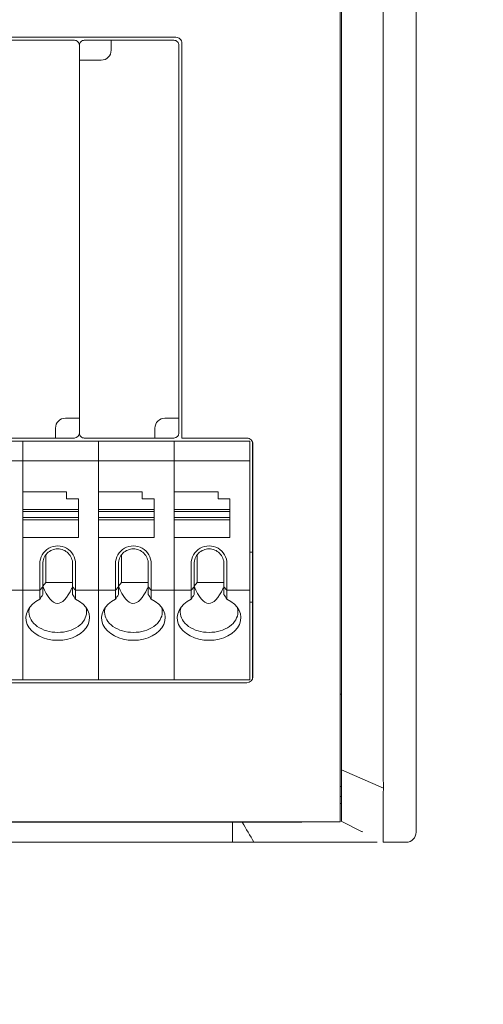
# Model space of a CAD drawing. Header units: millimetres. Extents: x -1114 to 1396, y -630 to 631.
# Tile 141 of 256: x -4 to 20, y -501 to -452. Entities that reach past the tile are written whole.
import ezdxf

# ---------------------------------------------------------------- set-up
doc = ezdxf.new("R2010")
doc.units = ezdxf.units.MM
doc.header["$MEASUREMENT"] = 0

msp = doc.modelspace()

# ---------------------------------------------------------------- linework, layer by layer
at = {"lineweight": 18}
for points, knots in [([(1038.9843, -629.7647), (1038.9843, -629.7647), (-1111.4882, -629.7647), (-1111.4882, -629.7647), (-1111.4882, -629.7647), (-1111.4882, -629.7647), (-1111.4882, 630.7883), (-1111.4882, 630.7883), (-1111.4882, 630.7883), (-1111.4882, 630.7883), (1038.9843, 630.7883), (1038.9843, 630.7883)], [0, 0, 0, 0, 0.3333333, 0.3333333, 0.3333333, 0.3333333, 0.6666667, 0.6666667, 0.6666667, 0.6666667, 1, 1, 1, 1]), ([(14.6276, -488.8936), (14.6209, -488.3948), (14.6232, -487.8959), (14.6237, -487.3971), (14.6237, -487.3971), (14.6242, -486.8982), (14.6237, -486.3994), (14.6235, -485.9006), (14.6235, -485.9006), (14.6234, -485.4017), (14.6234, -484.9029), (14.6234, -484.404), (14.6234, -484.404), (14.6234, -483.9052), (14.6234, -483.4063), (14.6235, -482.9075), (14.6235, -482.9075), (14.6235, -480.9121), (14.6235, -478.9167), (14.6236, -476.9213), (14.6236, -476.9213), (14.6236, -472.9305), (14.6236, -468.9397), (14.6236, -464.9489), (14.6236, -464.9489), (14.6236, -460.9581), (14.6236, -456.9673), (14.6235, -452.9765), (14.6235, -452.9765), (14.6235, -451.9788), (14.6235, -450.9811), (14.6235, -449.9834), (14.6235, -449.9834), (14.6235, -448.9857), (14.6234, -447.988), (14.6235, -446.9903), (14.6235, -446.9903), (14.6236, -445.9926), (14.6239, -444.9949), (14.6238, -443.9972), (14.6238, -443.9972), (14.6238, -443.7478), (14.6237, -443.4983), (14.6236, -443.2489), (14.6236, -443.2489), (14.6235, -442.9995), (14.6233, -442.7501), (14.6232, -442.5006), (14.6232, -442.5006), (14.6231, -442.0018), (14.6231, -441.5029), (14.6241, -441.0041)], [0, 0, 0, 0, 0.0769231, 0.0769231, 0.0769231, 0.0769231, 0.1538462, 0.1538462, 0.1538462, 0.1538462, 0.2307692, 0.2307692, 0.2307692, 0.2307692, 0.3076923, 0.3076923, 0.3076923, 0.3076923, 0.3846154, 0.3846154, 0.3846154, 0.3846154, 0.4615385, 0.4615385, 0.4615385, 0.4615385, 0.5384615, 0.5384615, 0.5384615, 0.5384615, 0.6153846, 0.6153846, 0.6153846, 0.6153846, 0.6923077, 0.6923077, 0.6923077, 0.6923077, 0.7692308, 0.7692308, 0.7692308, 0.7692308, 0.8461538, 0.8461538, 0.8461538, 0.8461538, 0.9230769, 0.9230769, 0.9230769, 0.9230769, 1, 1, 1, 1]), ([(12.5291, -488.2782), (12.5291, -487.7917), (12.5291, -487.3053), (12.5291, -486.8189), (12.5291, -486.8189), (12.5291, -486.3324), (12.5291, -485.846), (12.5291, -485.3596), (12.5291, -485.3596), (12.5291, -484.3867), (12.5291, -483.4138), (12.5291, -482.441), (12.5291, -482.441), (12.5291, -480.4952), (12.5291, -478.5495), (12.5291, -476.6038), (12.5291, -476.6038), (12.5291, -472.7123), (12.5291, -468.8208), (12.5291, -464.9294), (12.5291, -464.9294), (12.5291, -461.0379), (12.5291, -457.1464), (12.5291, -453.255), (12.5291, -453.255), (12.5291, -451.3092), (12.5291, -449.3635), (12.5291, -447.4178), (12.5291, -447.4178), (12.5291, -446.4449), (12.5291, -445.472), (12.5291, -444.4992), (12.5291, -444.4992), (12.5291, -443.5263), (12.5291, -442.5534), (12.5291, -441.5806)], [0, 0, 0, 0, 0.1111111, 0.1111111, 0.1111111, 0.1111111, 0.2222222, 0.2222222, 0.2222222, 0.2222222, 0.3333333, 0.3333333, 0.3333333, 0.3333333, 0.4444444, 0.4444444, 0.4444444, 0.4444444, 0.5555556, 0.5555556, 0.5555556, 0.5555556, 0.6666667, 0.6666667, 0.6666667, 0.6666667, 0.7777778, 0.7777778, 0.7777778, 0.7777778, 0.8888889, 0.8888889, 0.8888889, 0.8888889, 1, 1, 1, 1]), ([(-0.6492, -452.933), (-0.6492, -452.8667), (-0.6755, -452.8031), (-0.7224, -452.7563), (-0.7224, -452.7563), (-0.7693, -452.7094), (-0.8329, -452.683), (-0.8992, -452.683)], [0, 0, 0, 0, 0.5, 0.5, 0.5, 0.5, 1, 1, 1, 1]), ([(-0.3992, -452.683), (-0.4655, -452.683), (-0.5291, -452.7094), (-0.576, -452.7563), (-0.576, -452.7563), (-0.6229, -452.8031), (-0.6492, -452.8667), (-0.6492, -452.933)], [0, 0, 0, 0, 0.5, 0.5, 0.5, 0.5, 1, 1, 1, 1]), ([(4.3508, -452.933), (4.3508, -452.8667), (4.3245, -452.8031), (4.2776, -452.7563), (4.2776, -452.7563), (4.2307, -452.7094), (4.1671, -452.683), (4.1008, -452.683)], [0, 0, 0, 0, 0.5, 0.5, 0.5, 0.5, 1, 1, 1, 1]), ([(4.5008, -452.833), (4.5008, -452.7535), (4.4692, -452.6772), (4.4129, -452.6209), (4.4129, -452.6209), (4.3567, -452.5646), (4.2804, -452.533), (4.2008, -452.533)], [0, 0, 0, 0, 0.5, 0.5, 0.5, 0.5, 1, 1, 1, 1]), ([(-1.3492, -471.683), (-1.4818, -471.683), (-1.609, -471.7357), (-1.7028, -471.8295), (-1.7028, -471.8295), (-1.7965, -471.9233), (-1.8492, -472.0504), (-1.8492, -472.183)], [0, 0, 0, 0, 0.5, 0.5, 0.5, 0.5, 1, 1, 1, 1]), ([(3.6508, -471.683), (3.5182, -471.683), (3.391, -471.7357), (3.2972, -471.8295), (3.2972, -471.8295), (3.2035, -471.9233), (3.1508, -472.0504), (3.1508, -472.183)], [0, 0, 0, 0, 0.5, 0.5, 0.5, 0.5, 1, 1, 1, 1]), ([(-0.6492, -472.433), (-0.6492, -472.4993), (-0.6229, -472.5629), (-0.576, -472.6098), (-0.576, -472.6098), (-0.5291, -472.6567), (-0.4655, -472.683), (-0.3992, -472.683)], [0, 0, 0, 0, 0.5, 0.5, 0.5, 0.5, 1, 1, 1, 1]), ([(8.0692, -472.983), (8.0692, -472.9035), (8.0376, -472.8272), (7.9813, -472.7709), (7.9813, -472.7709), (7.925, -472.7146), (7.8487, -472.683), (7.7692, -472.683)], [0, 0, 0, 0, 0.5, 0.5, 0.5, 0.5, 1, 1, 1, 1]), ([(-0.8373, -479.0069), (-0.8373, -478.6854), (-1.0089, -478.3883), (-1.2873, -478.2275), (-1.2873, -478.2275), (-1.5658, -478.0668), (-1.9089, -478.0668), (-2.1873, -478.2275), (-2.1873, -478.2275), (-2.4658, -478.3883), (-2.6373, -478.6854), (-2.6373, -479.0069)], [0, 0, 0, 0, 0.3333333, 0.3333333, 0.3333333, 0.3333333, 0.6666667, 0.6666667, 0.6666667, 0.6666667, 1, 1, 1, 1]), ([(2.9659, -479.0069), (2.9659, -478.6854), (2.7944, -478.3883), (2.5159, -478.2275), (2.5159, -478.2275), (2.2375, -478.0668), (1.8944, -478.0668), (1.6159, -478.2275), (1.6159, -478.2275), (1.3375, -478.3883), (1.1659, -478.6854), (1.1659, -479.0069)], [0, 0, 0, 0, 0.3333333, 0.3333333, 0.3333333, 0.3333333, 0.6666667, 0.6666667, 0.6666667, 0.6666667, 1, 1, 1, 1]), ([(6.7692, -479.0069), (6.7692, -478.6854), (6.5976, -478.3883), (6.3192, -478.2275), (6.3192, -478.2275), (6.0407, -478.0668), (5.6976, -478.0668), (5.4192, -478.2275), (5.4192, -478.2275), (5.1407, -478.3883), (4.9692, -478.6854), (4.9692, -479.0069)], [0, 0, 0, 0, 0.3333333, 0.3333333, 0.3333333, 0.3333333, 0.6666667, 0.6666667, 0.6666667, 0.6666667, 1, 1, 1, 1]), ([(-1.7373, -478.2569), (-1.9362, -478.2569), (-2.127, -478.336), (-2.2677, -478.4766), (-2.2677, -478.4766), (-2.4083, -478.6173), (-2.4873, -478.808), (-2.4873, -479.0069)], [0, 0, 0, 0, 0.5, 0.5, 0.5, 0.5, 1, 1, 1, 1]), ([(-0.9873, -479.0069), (-0.9873, -478.808), (-1.0664, -478.6173), (-1.207, -478.4766), (-1.207, -478.4766), (-1.3477, -478.336), (-1.5384, -478.2569), (-1.7373, -478.2569)], [0, 0, 0, 0, 0.5, 0.5, 0.5, 0.5, 1, 1, 1, 1]), ([(2.0659, -478.2569), (1.867, -478.2569), (1.6762, -478.336), (1.5356, -478.4766), (1.5356, -478.4766), (1.3949, -478.6173), (1.3159, -478.808), (1.3159, -479.0069)], [0, 0, 0, 0, 0.5, 0.5, 0.5, 0.5, 1, 1, 1, 1]), ([(2.8159, -479.0069), (2.8159, -478.808), (2.7369, -478.6173), (2.5962, -478.4766), (2.5962, -478.4766), (2.4556, -478.336), (2.2648, -478.2569), (2.0659, -478.2569)], [0, 0, 0, 0, 0.5, 0.5, 0.5, 0.5, 1, 1, 1, 1]), ([(5.8692, -478.2569), (5.6703, -478.2569), (5.4795, -478.336), (5.3388, -478.4766), (5.3388, -478.4766), (5.1982, -478.6173), (5.1192, -478.808), (5.1192, -479.0069)], [0, 0, 0, 0, 0.5, 0.5, 0.5, 0.5, 1, 1, 1, 1]), ([(6.6192, -479.0069), (6.6192, -478.808), (6.5402, -478.6173), (6.3995, -478.4766), (6.3995, -478.4766), (6.2589, -478.336), (6.0681, -478.2569), (5.8692, -478.2569)], [0, 0, 0, 0, 0.5, 0.5, 0.5, 0.5, 1, 1, 1, 1]), ([(-2.6373, -480.7864), (-3.218, -481.0657), (-3.4732, -481.5801), (-3.2665, -482.0547), (-3.2665, -482.0547), (-3.0598, -482.5293), (-2.4396, -482.8531), (-1.7373, -482.8531)], [0, 0, 0, 0, 0.5, 0.5, 0.5, 0.5, 1, 1, 1, 1]), ([(-1.7373, -482.8531), (-1.035, -482.8531), (-0.4149, -482.5293), (-0.2082, -482.0547), (-0.2082, -482.0547), (-0.0015, -481.5801), (-0.2567, -481.0657), (-0.8373, -480.7864)], [0, 0, 0, 0, 0.5, 0.5, 0.5, 0.5, 1, 1, 1, 1]), ([(1.1659, -480.7864), (0.5853, -481.0657), (0.3301, -481.5801), (0.5368, -482.0547), (0.5368, -482.0547), (0.7434, -482.5293), (1.3636, -482.8531), (2.0659, -482.8531)], [0, 0, 0, 0, 0.5, 0.5, 0.5, 0.5, 1, 1, 1, 1]), ([(2.0659, -482.8531), (2.7682, -482.8531), (3.3884, -482.5293), (3.5951, -482.0547), (3.5951, -482.0547), (3.8017, -481.5801), (3.5466, -481.0657), (2.9659, -480.7864)], [0, 0, 0, 0, 0.5, 0.5, 0.5, 0.5, 1, 1, 1, 1]), ([(4.9692, -480.7864), (4.3885, -481.0657), (4.1334, -481.5801), (4.34, -482.0547), (4.34, -482.0547), (4.5467, -482.5293), (5.1669, -482.8531), (5.8692, -482.8531)], [0, 0, 0, 0, 0.5, 0.5, 0.5, 0.5, 1, 1, 1, 1]), ([(5.8692, -482.8531), (6.5715, -482.8531), (7.1917, -482.5293), (7.3983, -482.0547), (7.3983, -482.0547), (7.605, -481.5801), (7.3498, -481.0657), (6.7692, -480.7864)], [0, 0, 0, 0, 0.5, 0.5, 0.5, 0.5, 1, 1, 1, 1]), ([(-3.1873, -481.4304), (-3.1873, -481.7023), (-3.0346, -481.9631), (-2.7626, -482.1554), (-2.7626, -482.1554), (-2.4907, -482.3476), (-2.1219, -482.4557), (-1.7373, -482.4557)], [0, 0, 0, 0, 0.5, 0.5, 0.5, 0.5, 1, 1, 1, 1]), ([(-1.7373, -482.4557), (-1.3528, -482.4557), (-0.984, -482.3476), (-0.712, -482.1554), (-0.712, -482.1554), (-0.4401, -481.9631), (-0.2873, -481.7023), (-0.2873, -481.4304)], [0, 0, 0, 0, 0.5, 0.5, 0.5, 0.5, 1, 1, 1, 1]), ([(0.6159, -481.4304), (0.6159, -481.7023), (0.7687, -481.9631), (1.0406, -482.1554), (1.0406, -482.1554), (1.3125, -482.3476), (1.6814, -482.4557), (2.0659, -482.4557)], [0, 0, 0, 0, 0.5, 0.5, 0.5, 0.5, 1, 1, 1, 1]), ([(2.0659, -482.4557), (2.4505, -482.4557), (2.8193, -482.3476), (3.0912, -482.1554), (3.0912, -482.1554), (3.3632, -481.9631), (3.5159, -481.7023), (3.5159, -481.4304)], [0, 0, 0, 0, 0.5, 0.5, 0.5, 0.5, 1, 1, 1, 1]), ([(4.4192, -481.4304), (4.4192, -481.7023), (4.5719, -481.9631), (4.8439, -482.1554), (4.8439, -482.1554), (5.1158, -482.3476), (5.4846, -482.4557), (5.8692, -482.4557)], [0, 0, 0, 0, 0.5, 0.5, 0.5, 0.5, 1, 1, 1, 1]), ([(5.8692, -482.4557), (6.2537, -482.4557), (6.6226, -482.3476), (6.8945, -482.1554), (6.8945, -482.1554), (7.1664, -481.9631), (7.3192, -481.7023), (7.3192, -481.4304)], [0, 0, 0, 0, 0.5, 0.5, 0.5, 0.5, 1, 1, 1, 1]), ([(12.5291, -489.3813), (12.5291, -489.3813), (12.5291, -489.3813), (12.5291, -489.3813), (12.5291, -489.3813), (12.5291, -489.0141), (12.5291, -488.645), (12.5291, -488.2782)], [0, 0, 0, 0, 0.5, 0.5, 0.5, 0.5, 1, 1, 1, 1]), ([(14.6314, -490.0033), (14.6254, -489.911), (14.6224, -489.8186), (14.6213, -489.7261), (14.6213, -489.7261), (14.6201, -489.6336), (14.6209, -489.5411), (14.6222, -489.4486), (14.6222, -489.4486), (14.6236, -489.3561), (14.6256, -489.2636), (14.6269, -489.1711), (14.6269, -489.1711), (14.6282, -489.0786), (14.6289, -488.9862), (14.6276, -488.8936)], [0, 0, 0, 0, 0.25, 0.25, 0.25, 0.25, 0.5, 0.5, 0.5, 0.5, 0.75, 0.75, 0.75, 0.75, 1, 1, 1, 1]), ([(12.5291, -491.9574), (12.5291, -491.9583), (12.5291, -491.9583), (12.5291, -491.9357), (12.5291, -491.9357), (12.5291, -491.93), (12.5291, -491.9228), (12.5291, -491.9143), (12.5291, -491.9143), (12.5291, -491.9058), (12.5291, -491.896), (12.5291, -491.8848), (12.5291, -491.8848), (12.5291, -491.8791), (12.5291, -491.8732), (12.5291, -491.867), (12.5291, -491.867), (12.5291, -491.8607), (12.5291, -491.8542), (12.5291, -491.8474), (12.5291, -491.8474), (12.5291, -491.8337), (12.5291, -491.8189), (12.5291, -491.803), (12.5291, -491.803), (12.5291, -491.7711), (12.5291, -491.7348), (12.5291, -491.6943), (12.5291, -491.6943), (12.5291, -491.6537), (12.5291, -491.6089), (12.5291, -491.5598), (12.5291, -491.5598), (12.5291, -491.5352), (12.5291, -491.5095), (12.5291, -491.483), (12.5291, -491.483), (12.5291, -491.4565), (12.5291, -491.4292), (12.5291, -491.4011), (12.5291, -491.4011), (12.5291, -491.345), (12.5291, -491.2856), (12.5291, -491.2232), (12.5291, -491.2232), (12.5291, -491.1919), (12.5291, -491.1599), (12.5291, -491.127), (12.5291, -491.127), (12.5291, -491.0942), (12.5291, -491.0605), (12.5291, -491.0261), (12.5291, -491.0261), (12.5291, -490.9571), (12.5291, -490.8863), (12.5291, -490.8137), (12.5291, -490.8137), (12.5291, -490.741), (12.5291, -490.6665), (12.5291, -490.59), (12.5291, -490.59), (12.5291, -490.5517), (12.5291, -490.513), (12.5291, -490.4738), (12.5291, -490.4738), (12.5291, -490.4542), (12.5291, -490.4344), (12.5291, -490.4144), (12.5291, -490.4144), (12.5291, -490.3945), (12.5291, -490.3744), (12.5291, -490.3543), (12.5291, -490.3543), (12.5291, -490.1938), (12.5291, -490.0316), (12.5291, -489.869), (12.5291, -489.869), (12.5291, -489.7064), (12.5291, -489.544), (12.5291, -489.3813)], [0, 0, 0, 0, 0.05, 0.05, 0.05, 0.05, 0.1, 0.1, 0.1, 0.1, 0.15, 0.15, 0.15, 0.15, 0.2, 0.2, 0.2, 0.2, 0.25, 0.25, 0.25, 0.25, 0.3, 0.3, 0.3, 0.3, 0.35, 0.35, 0.35, 0.35, 0.4, 0.4, 0.4, 0.4, 0.45, 0.45, 0.45, 0.45, 0.5, 0.5, 0.5, 0.5, 0.55, 0.55, 0.55, 0.55, 0.6, 0.6, 0.6, 0.6, 0.65, 0.65, 0.65, 0.65, 0.7, 0.7, 0.7, 0.7, 0.75, 0.75, 0.75, 0.75, 0.8, 0.8, 0.8, 0.8, 0.85, 0.85, 0.85, 0.85, 0.9, 0.9, 0.9, 0.9, 0.95, 0.95, 0.95, 0.95, 1, 1, 1, 1]), ([(14.6252, -493.0041), (14.6268, -493.0041), (14.6271, -493.003), (14.6266, -493.0009), (14.6266, -493.0009), (14.6263, -492.9998), (14.6258, -492.9985), (14.6254, -492.9969), (14.6254, -492.9969), (14.625, -492.9953), (14.6246, -492.9935), (14.6243, -492.9914), (14.6243, -492.9914), (14.623, -492.983), (14.6224, -492.9704), (14.6222, -492.9537), (14.6222, -492.9537), (14.6219, -492.937), (14.6221, -492.9163), (14.6224, -492.8913), (14.6224, -492.8913), (14.6225, -492.8788), (14.6227, -492.8653), (14.6229, -492.8507), (14.6229, -492.8507), (14.623, -492.8434), (14.6231, -492.8359), (14.6232, -492.8281), (14.6232, -492.8281), (14.6233, -492.8202), (14.6234, -492.8122), (14.6235, -492.8039), (14.6235, -492.8039), (14.624, -492.7708), (14.6244, -492.7339), (14.6246, -492.6934), (14.6246, -492.6934), (14.6248, -492.6529), (14.6249, -492.6087), (14.6249, -492.5609), (14.6249, -492.5609), (14.6248, -492.513), (14.6246, -492.4615), (14.6242, -492.4063), (14.6242, -492.4063), (14.624, -492.3786), (14.6238, -492.35), (14.6235, -492.3206), (14.6235, -492.3206), (14.6233, -492.2913), (14.623, -492.2612), (14.6228, -492.2304), (14.6228, -492.2304), (14.6223, -492.1689), (14.6217, -492.1045), (14.6213, -492.0373), (14.6213, -492.0373), (14.6209, -491.9702), (14.6207, -491.9002), (14.6208, -491.8274), (14.6208, -491.8274), (14.6209, -491.7911), (14.621, -491.754), (14.6213, -491.7162), (14.6213, -491.7162), (14.6214, -491.6973), (14.6216, -491.6782), (14.6218, -491.659), (14.6218, -491.659), (14.622, -491.6397), (14.6223, -491.6203), (14.6225, -491.6007), (14.6225, -491.6007), (14.6233, -491.5222), (14.6237, -491.4421), (14.6237, -491.3604), (14.6237, -491.3604), (14.6238, -491.2787), (14.6236, -491.1954), (14.6234, -491.1105), (14.6234, -491.1105), (14.6232, -491.0256), (14.623, -490.9391), (14.6233, -490.8509), (14.6233, -490.8509), (14.6234, -490.8068), (14.6236, -490.7624), (14.624, -490.7175), (14.624, -490.7175), (14.6242, -490.695), (14.6244, -490.6724), (14.6247, -490.6498), (14.6247, -490.6498), (14.625, -490.6272), (14.6253, -490.6046), (14.6257, -490.582), (14.6257, -490.582), (14.6264, -490.5366), (14.6274, -490.4912), (14.6287, -490.4457), (14.6287, -490.4457), (14.6294, -490.4229), (14.6301, -490.4001), (14.6309, -490.3772), (14.6309, -490.3772), (14.6318, -490.3544), (14.6327, -490.3315), (14.6337, -490.3086)], [0, 0, 0, 0, 0.037037, 0.037037, 0.037037, 0.037037, 0.0740741, 0.0740741, 0.0740741, 0.0740741, 0.1111111, 0.1111111, 0.1111111, 0.1111111, 0.1481481, 0.1481481, 0.1481481, 0.1481481, 0.1851852, 0.1851852, 0.1851852, 0.1851852, 0.2222222, 0.2222222, 0.2222222, 0.2222222, 0.2592593, 0.2592593, 0.2592593, 0.2592593, 0.2962963, 0.2962963, 0.2962963, 0.2962963, 0.3333333, 0.3333333, 0.3333333, 0.3333333, 0.3703704, 0.3703704, 0.3703704, 0.3703704, 0.4074074, 0.4074074, 0.4074074, 0.4074074, 0.4444444, 0.4444444, 0.4444444, 0.4444444, 0.4814815, 0.4814815, 0.4814815, 0.4814815, 0.5185185, 0.5185185, 0.5185185, 0.5185185, 0.5555556, 0.5555556, 0.5555556, 0.5555556, 0.5925926, 0.5925926, 0.5925926, 0.5925926, 0.6296296, 0.6296296, 0.6296296, 0.6296296, 0.6666667, 0.6666667, 0.6666667, 0.6666667, 0.7037037, 0.7037037, 0.7037037, 0.7037037, 0.7407407, 0.7407407, 0.7407407, 0.7407407, 0.7777778, 0.7777778, 0.7777778, 0.7777778, 0.8148148, 0.8148148, 0.8148148, 0.8148148, 0.8518519, 0.8518519, 0.8518519, 0.8518519, 0.8888889, 0.8888889, 0.8888889, 0.8888889, 0.9259259, 0.9259259, 0.9259259, 0.9259259, 0.962963, 0.962963, 0.962963, 0.962963, 1, 1, 1, 1]), ([(7.539, -492.0041), (7.6577, -492.0041), (7.7764, -492.0041), (7.8951, -492.0041), (7.8951, -492.0041), (8.022, -492.0041), (8.1489, -492.0041), (8.2758, -492.0041), (8.2758, -492.0041), (8.4028, -492.0041), (8.5297, -492.0041), (8.6566, -492.0041)], [0, 0, 0, 0, 0.3333333, 0.3333333, 0.3333333, 0.3333333, 0.6666667, 0.6666667, 0.6666667, 0.6666667, 1, 1, 1, 1]), ([(8.6566, -492.0041), (8.7158, -492.0041), (8.775, -492.0041), (8.8343, -492.0041), (8.8343, -492.0041), (8.8978, -492.0041), (8.9614, -492.0041), (9.0249, -492.0041), (9.0249, -492.0041), (9.0885, -492.0041), (9.152, -492.0041), (9.2156, -492.0041)], [0, 0, 0, 0, 0.3333333, 0.3333333, 0.3333333, 0.3333333, 0.6666667, 0.6666667, 0.6666667, 0.6666667, 1, 1, 1, 1]), ([(9.2156, -492.0041), (9.275, -492.0041), (9.3343, -492.0041), (9.3937, -492.0041), (9.3937, -492.0041), (9.4572, -492.0041), (9.5207, -492.0041), (9.5842, -492.0041), (9.5842, -492.0041), (9.6476, -492.0041), (9.7111, -492.0041), (9.7746, -492.0041)], [0, 0, 0, 0, 0.3333333, 0.3333333, 0.3333333, 0.3333333, 0.6666667, 0.6666667, 0.6666667, 0.6666667, 1, 1, 1, 1]), ([(8.1269, -493.0041), (8.1269, -493.0041), (8.1269, -493.0041), (8.1269, -493.0041), (8.1269, -493.0041), (8.5988, -493.0041), (9.0691, -493.0041), (9.54, -493.0041)], [0, 0, 0, 0, 0.5, 0.5, 0.5, 0.5, 1, 1, 1, 1]), ([(9.54, -493.0041), (9.54, -493.0041), (9.54, -493.0041), (9.5401, -493.0041), (9.5401, -493.0041), (9.7755, -493.0041), (10.011, -493.0041), (10.2464, -493.0041)], [0, 0, 0, 0, 0.5, 0.5, 0.5, 0.5, 1, 1, 1, 1]), ([(10.2464, -493.0041), (10.2464, -493.0041), (10.2464, -493.0041), (10.2464, -493.0041), (10.2464, -493.0041), (10.4817, -493.0041), (10.7176, -493.0041), (10.9523, -493.0041)], [0, 0, 0, 0, 0.5, 0.5, 0.5, 0.5, 1, 1, 1, 1]), ([(10.9523, -493.0041), (10.9523, -493.0041), (10.9523, -493.0041), (10.9523, -493.0041), (10.9523, -493.0041), (11.187, -493.0041), (11.4199, -493.0041), (11.6475, -493.0041)], [0, 0, 0, 0, 0.5, 0.5, 0.5, 0.5, 1, 1, 1, 1]), ([(11.6475, -493.0041), (11.8485, -493.0041), (12.0427, -493.0041), (12.2305, -493.0041), (12.2305, -493.0041), (12.4183, -493.0041), (12.5995, -493.0041), (12.7741, -493.0041), (12.7741, -493.0041), (12.7959, -493.0041), (12.8176, -493.0041), (12.8392, -493.0041), (12.8392, -493.0041), (12.8608, -493.0041), (12.8823, -493.0041), (12.9037, -493.0041), (12.9037, -493.0041), (12.9463, -493.0041), (12.9883, -493.0041), (13.0295, -493.0041), (13.0295, -493.0041), (13.112, -493.0041), (13.1917, -493.0041), (13.2687, -493.0041), (13.2687, -493.0041), (13.4227, -493.0041), (13.5657, -493.0041), (13.6976, -493.0041), (13.6976, -493.0041), (13.7306, -493.0041), (13.7629, -493.0041), (13.7945, -493.0041), (13.7945, -493.0041), (13.8261, -493.0041), (13.857, -493.0041), (13.887, -493.0041), (13.887, -493.0041), (13.9469, -493.0041), (14.0033, -493.0041), (14.056, -493.0041), (14.056, -493.0041), (14.1088, -493.0041), (14.158, -493.0041), (14.2037, -493.0041), (14.2037, -493.0041), (14.2481, -493.0041), (14.2892, -493.0041), (14.327, -493.0041)], [0, 0, 0, 0, 0.0833333, 0.0833333, 0.0833333, 0.0833333, 0.1666667, 0.1666667, 0.1666667, 0.1666667, 0.25, 0.25, 0.25, 0.25, 0.3333333, 0.3333333, 0.3333333, 0.3333333, 0.4166667, 0.4166667, 0.4166667, 0.4166667, 0.5, 0.5, 0.5, 0.5, 0.5833333, 0.5833333, 0.5833333, 0.5833333, 0.6666667, 0.6666667, 0.6666667, 0.6666667, 0.75, 0.75, 0.75, 0.75, 0.8333333, 0.8333333, 0.8333333, 0.8333333, 0.9166667, 0.9166667, 0.9166667, 0.9166667, 1, 1, 1, 1])]:
    msp.add_open_spline(points, degree=3, knots=knots, dxfattribs=at)
for points in [[(12.4511, -439.9825), (12.4511, -439.9825), (12.4511, -489.9825), (12.4511, -489.9825)], [(16.2758, -490.0041), (16.2758, -490.0041), (16.2758, -440.0041), (16.2758, -440.0041)], [(16.2758, -440.0041), (16.2758, -440.0041), (16.2758, -490.0041), (16.2758, -490.0041)], [(-35.4992, -452.533), (-35.4992, -452.533), (4.2008, -452.533), (4.2008, -452.533)], [(-0.8992, -452.683), (-0.8992, -452.683), (-4.0492, -452.683), (-4.0492, -452.683)], [(-0.6492, -471.683), (-0.6492, -471.683), (-0.6492, -452.933), (-0.6492, -452.933)], [(-0.6492, -471.683), (-0.6492, -471.683), (-0.6492, -452.933), (-0.6492, -452.933)], [(-0.3992, -452.683), (-0.3992, -452.683), (0.9508, -452.683), (0.9508, -452.683)], [(4.1008, -452.683), (4.1008, -452.683), (0.9508, -452.683), (0.9508, -452.683)], [(4.1008, -452.683), (4.1008, -452.683), (0.9508, -452.683), (0.9508, -452.683)], [(0.9508, -452.933), (0.9508, -452.933), (0.9508, -452.683), (0.9508, -452.683)], [(0.9508, -452.933), (0.9508, -452.933), (0.9508, -453.183), (0.9508, -453.183)], [(4.3508, -471.683), (4.3508, -471.683), (4.3508, -452.933), (4.3508, -452.933)], [(4.3508, -471.683), (4.3508, -471.683), (4.3508, -452.933), (4.3508, -452.933)], [(4.5008, -452.833), (4.5008, -452.833), (4.5008, -472.683), (4.5008, -472.683)], [(0.4508, -453.683), (0.7269, -453.683), (0.9508, -453.4592), (0.9508, -453.183)], [(-0.6492, -453.683), (-0.6492, -453.683), (-0.6492, -472.433), (-0.6492, -472.433)], [(-0.6492, -453.683), (-0.6492, -453.683), (-0.6492, -472.433), (-0.6492, -472.433)], [(-0.6492, -453.683), (-0.6492, -453.683), (-0.3992, -453.683), (-0.3992, -453.683)], [(-0.3992, -453.683), (-0.3992, -453.683), (0.4508, -453.683), (0.4508, -453.683)], [(-0.8992, -471.683), (-0.8992, -471.683), (-1.3492, -471.683), (-1.3492, -471.683)], [(-0.6492, -471.683), (-0.6492, -471.683), (-0.8992, -471.683), (-0.8992, -471.683)], [(4.1008, -471.683), (4.1008, -471.683), (3.6508, -471.683), (3.6508, -471.683)], [(4.3508, -471.683), (4.3508, -471.683), (4.1008, -471.683), (4.1008, -471.683)], [(4.3508, -471.683), (4.3508, -471.683), (4.3508, -472.433), (4.3508, -472.433)], [(-1.8492, -472.433), (-1.8492, -472.433), (-1.8492, -472.183), (-1.8492, -472.183)], [(3.1508, -472.433), (3.1508, -472.433), (3.1508, -472.183), (3.1508, -472.183)], [(-5.3992, -472.683), (-5.3992, -472.683), (-1.8492, -472.683), (-1.8492, -472.683)], [(-5.3992, -472.683), (-5.3992, -472.683), (-1.8492, -472.683), (-1.8492, -472.683)], [(-1.8492, -472.433), (-1.8492, -472.433), (-1.8492, -472.683), (-1.8492, -472.683)], [(-0.8992, -472.683), (-0.8992, -472.683), (-1.8492, -472.683), (-1.8492, -472.683)], [(-0.8992, -472.683), (-0.7611, -472.683), (-0.6492, -472.5711), (-0.6492, -472.433)], [(-0.3992, -472.683), (-0.3992, -472.683), (3.1508, -472.683), (3.1508, -472.683)], [(3.1508, -472.433), (3.1508, -472.433), (3.1508, -472.683), (3.1508, -472.683)], [(4.1008, -472.683), (4.1008, -472.683), (3.1508, -472.683), (3.1508, -472.683)], [(4.1008, -472.683), (4.2389, -472.683), (4.3508, -472.5711), (4.3508, -472.433)], [(4.5008, -472.683), (4.5008, -472.683), (7.7692, -472.683), (7.7692, -472.683)], [(-7.2938, -472.833), (-7.2938, -472.833), (-3.4906, -472.833), (-3.4906, -472.833)], [(-3.4906, -472.833), (-3.4906, -472.833), (-7.2938, -472.833), (-7.2938, -472.833)], [(-3.4906, -472.833), (-3.4906, -472.833), (0.3127, -472.833), (0.3127, -472.833)], [(-3.4906, -472.8828), (-3.4906, -472.8828), (-3.4906, -472.833), (-3.4906, -472.833)], [(0.3127, -472.833), (0.3127, -472.833), (-3.4906, -472.833), (-3.4906, -472.833)], [(-3.4906, -472.8828), (-3.4906, -472.8828), (-3.4906, -472.833), (-3.4906, -472.833)], [(-3.4906, -473.7832), (-3.4906, -473.7832), (-3.4906, -472.8828), (-3.4906, -472.8828)], [(-3.4906, -473.7832), (-3.4906, -473.7832), (-3.4906, -472.8828), (-3.4906, -472.8828)], [(0.3127, -472.833), (0.3127, -472.833), (4.1159, -472.833), (4.1159, -472.833)], [(0.3127, -472.8828), (0.3127, -472.8828), (0.3127, -472.833), (0.3127, -472.833)], [(0.3127, -472.8828), (0.3127, -472.8828), (0.3127, -472.833), (0.3127, -472.833)], [(4.1159, -472.833), (4.1159, -472.833), (0.3127, -472.833), (0.3127, -472.833)], [(0.3127, -473.7832), (0.3127, -473.7832), (0.3127, -472.8828), (0.3127, -472.8828)], [(0.3127, -473.7832), (0.3127, -473.7832), (0.3127, -472.8828), (0.3127, -472.8828)], [(4.1159, -472.833), (4.1159, -472.833), (7.9192, -472.833), (7.9192, -472.833)], [(4.1159, -472.8828), (4.1159, -472.8828), (4.1159, -472.833), (4.1159, -472.833)], [(7.9192, -472.833), (7.9192, -472.833), (4.1159, -472.833), (4.1159, -472.833)], [(4.1159, -472.8828), (4.1159, -472.8828), (4.1159, -472.833), (4.1159, -472.833)], [(4.1159, -473.7832), (4.1159, -473.7832), (4.1159, -472.8828), (4.1159, -472.8828)], [(4.1159, -473.7832), (4.1159, -473.7832), (4.1159, -472.8828), (4.1159, -472.8828)], [(7.9192, -472.8828), (7.9192, -472.8828), (7.9192, -472.833), (7.9192, -472.833)], [(7.9192, -473.7832), (7.9192, -473.7832), (7.9192, -472.8828), (7.9192, -472.8828)], [(8.0508, -478.4291), (8.0508, -478.4291), (8.0508, -472.8795), (8.0508, -472.8795)], [(8.0692, -472.983), (8.0692, -472.983), (8.0692, -484.683), (8.0692, -484.683)], [(-7.2938, -473.833), (-7.2938, -473.833), (-3.4906, -473.833), (-3.4906, -473.833)], [(-3.4906, -473.9035), (-3.4906, -473.9035), (-3.4906, -473.7832), (-3.4906, -473.7832)], [(-3.4906, -473.9035), (-3.4906, -473.9035), (-3.4906, -473.7832), (-3.4906, -473.7832)], [(-3.4906, -473.833), (-3.4906, -473.833), (0.3127, -473.833), (0.3127, -473.833)], [(-3.4906, -480.2626), (-3.4906, -480.2626), (-3.4906, -473.9035), (-3.4906, -473.9035)], [(-3.4906, -480.2626), (-3.4906, -480.2626), (-3.4906, -473.9035), (-3.4906, -473.9035)], [(0.3127, -473.9035), (0.3127, -473.9035), (0.3127, -473.7832), (0.3127, -473.7832)], [(0.3127, -473.9035), (0.3127, -473.9035), (0.3127, -473.7832), (0.3127, -473.7832)], [(0.3127, -473.833), (0.3127, -473.833), (4.1159, -473.833), (4.1159, -473.833)], [(0.3127, -480.2626), (0.3127, -480.2626), (0.3127, -473.9035), (0.3127, -473.9035)], [(0.3127, -480.2626), (0.3127, -480.2626), (0.3127, -473.9035), (0.3127, -473.9035)], [(4.1159, -473.9035), (4.1159, -473.9035), (4.1159, -473.7832), (4.1159, -473.7832)], [(4.1159, -473.9035), (4.1159, -473.9035), (4.1159, -473.7832), (4.1159, -473.7832)], [(4.1159, -473.833), (4.1159, -473.833), (7.9192, -473.833), (7.9192, -473.833)], [(4.1159, -480.2626), (4.1159, -480.2626), (4.1159, -473.9035), (4.1159, -473.9035)], [(4.1159, -480.2626), (4.1159, -480.2626), (4.1159, -473.9035), (4.1159, -473.9035)], [(7.9192, -473.9035), (7.9192, -473.9035), (7.9192, -473.7832), (7.9192, -473.7832)], [(7.9192, -480.2626), (7.9192, -480.2626), (7.9192, -473.9035), (7.9192, -473.9035)], [(-1.2873, -475.383), (-1.2873, -475.383), (-3.4873, -475.383), (-3.4873, -475.383)], [(-3.4873, -475.383), (-3.4873, -475.383), (-3.4873, -476.2738), (-3.4873, -476.2738)], [(-1.2873, -475.733), (-1.2873, -475.733), (-1.2873, -475.383), (-1.2873, -475.383)], [(-0.6873, -475.733), (-0.6873, -475.733), (-1.2873, -475.733), (-1.2873, -475.733)], [(-0.6873, -476.2738), (-0.6873, -476.2738), (-0.6873, -475.733), (-0.6873, -475.733)], [(2.5159, -475.383), (2.5159, -475.383), (0.3159, -475.383), (0.3159, -475.383)], [(0.3159, -475.383), (0.3159, -475.383), (0.3159, -476.2738), (0.3159, -476.2738)], [(2.5159, -475.733), (2.5159, -475.733), (2.5159, -475.383), (2.5159, -475.383)], [(3.1159, -475.733), (3.1159, -475.733), (2.5159, -475.733), (2.5159, -475.733)], [(3.1159, -476.2738), (3.1159, -476.2738), (3.1159, -475.733), (3.1159, -475.733)], [(6.3192, -475.383), (6.3192, -475.383), (4.1192, -475.383), (4.1192, -475.383)], [(4.1192, -475.383), (4.1192, -475.383), (4.1192, -476.2738), (4.1192, -476.2738)], [(6.3192, -475.733), (6.3192, -475.733), (6.3192, -475.383), (6.3192, -475.383)], [(6.9192, -475.733), (6.9192, -475.733), (6.3192, -475.733), (6.3192, -475.733)], [(6.9192, -476.2738), (6.9192, -476.2738), (6.9192, -475.733), (6.9192, -475.733)], [(-3.4873, -476.2738), (-3.4873, -476.2738), (-3.4873, -476.383), (-3.4873, -476.383)], [(-3.4873, -476.2738), (-3.4873, -476.2738), (-0.6873, -476.2738), (-0.6873, -476.2738)], [(-3.4873, -476.683), (-3.4873, -476.683), (-3.4873, -476.383), (-3.4873, -476.383)], [(-3.4873, -476.383), (-3.4873, -476.383), (-0.6873, -476.383), (-0.6873, -476.383)], [(-0.6873, -476.683), (-0.6873, -476.683), (-3.4873, -476.683), (-3.4873, -476.683)], [(-3.4873, -476.683), (-3.4873, -476.683), (-3.4873, -476.7922), (-3.4873, -476.7922)], [(-0.6873, -476.2738), (-0.6873, -476.2738), (-0.6873, -476.383), (-0.6873, -476.383)], [(-0.6873, -476.383), (-0.6873, -476.383), (-0.6873, -476.683), (-0.6873, -476.683)], [(-0.6873, -476.683), (-0.6873, -476.683), (-0.6873, -476.7922), (-0.6873, -476.7922)], [(0.3159, -476.2738), (0.3159, -476.2738), (0.3159, -476.383), (0.3159, -476.383)], [(0.3159, -476.2738), (0.3159, -476.2738), (3.1159, -476.2738), (3.1159, -476.2738)], [(0.3159, -476.683), (0.3159, -476.683), (0.3159, -476.383), (0.3159, -476.383)], [(0.3159, -476.383), (0.3159, -476.383), (3.1159, -476.383), (3.1159, -476.383)], [(0.3159, -476.683), (0.3159, -476.683), (0.3159, -476.7922), (0.3159, -476.7922)], [(3.1159, -476.683), (3.1159, -476.683), (0.3159, -476.683), (0.3159, -476.683)], [(3.1159, -476.2738), (3.1159, -476.2738), (3.1159, -476.383), (3.1159, -476.383)], [(3.1159, -476.383), (3.1159, -476.383), (3.1159, -476.683), (3.1159, -476.683)], [(3.1159, -476.683), (3.1159, -476.683), (3.1159, -476.7922), (3.1159, -476.7922)], [(4.1192, -476.2738), (4.1192, -476.2738), (4.1192, -476.383), (4.1192, -476.383)], [(4.1192, -476.2738), (4.1192, -476.2738), (6.9192, -476.2738), (6.9192, -476.2738)], [(4.1192, -476.683), (4.1192, -476.683), (4.1192, -476.383), (4.1192, -476.383)], [(4.1192, -476.383), (4.1192, -476.383), (6.9192, -476.383), (6.9192, -476.383)], [(6.9192, -476.683), (6.9192, -476.683), (4.1192, -476.683), (4.1192, -476.683)], [(4.1192, -476.683), (4.1192, -476.683), (4.1192, -476.7922), (4.1192, -476.7922)], [(6.9192, -476.2738), (6.9192, -476.2738), (6.9192, -476.383), (6.9192, -476.383)], [(6.9192, -476.383), (6.9192, -476.383), (6.9192, -476.683), (6.9192, -476.683)], [(6.9192, -476.683), (6.9192, -476.683), (6.9192, -476.7922), (6.9192, -476.7922)], [(-3.4873, -476.7922), (-3.4873, -476.7922), (-3.4873, -477.683), (-3.4873, -477.683)], [(-0.6873, -476.7922), (-0.6873, -476.7922), (-3.4873, -476.7922), (-3.4873, -476.7922)], [(-0.6873, -476.7922), (-0.6873, -476.7922), (-0.6873, -477.683), (-0.6873, -477.683)], [(3.1159, -476.7922), (3.1159, -476.7922), (0.3159, -476.7922), (0.3159, -476.7922)], [(0.3159, -476.7922), (0.3159, -476.7922), (0.3159, -477.683), (0.3159, -477.683)], [(3.1159, -476.7922), (3.1159, -476.7922), (3.1159, -477.683), (3.1159, -477.683)], [(6.9192, -476.7922), (6.9192, -476.7922), (4.1192, -476.7922), (4.1192, -476.7922)], [(4.1192, -476.7922), (4.1192, -476.7922), (4.1192, -477.683), (4.1192, -477.683)], [(6.9192, -476.7922), (6.9192, -476.7922), (6.9192, -477.683), (6.9192, -477.683)], [(-0.6873, -477.683), (-0.6873, -477.683), (-3.4873, -477.683), (-3.4873, -477.683)], [(3.1159, -477.683), (3.1159, -477.683), (0.3159, -477.683), (0.3159, -477.683)], [(6.9192, -477.683), (6.9192, -477.683), (4.1192, -477.683), (4.1192, -477.683)], [(-2.3373, -478.557), (-2.3373, -478.557), (-2.3373, -479.954), (-2.3373, -479.954)], [(1.4659, -478.557), (1.4659, -478.557), (1.4659, -479.954), (1.4659, -479.954)], [(5.2692, -478.557), (5.2692, -478.557), (5.2692, -479.954), (5.2692, -479.954)], [(8.0508, -478.4291), (8.0508, -478.4291), (7.9192, -478.4291), (7.9192, -478.4291)], [(8.0508, -480.9291), (8.0508, -480.9291), (8.0508, -478.4291), (8.0508, -478.4291)], [(-2.6373, -479.0069), (-2.6373, -479.0069), (-2.6373, -480.2626), (-2.6373, -480.2626)], [(-2.4873, -480.1623), (-2.4873, -480.1623), (-2.4873, -479.0069), (-2.4873, -479.0069)], [(-0.9873, -479.0069), (-0.9873, -479.0069), (-0.9873, -480.1623), (-0.9873, -480.1623)], [(-0.8373, -480.2626), (-0.8373, -480.2626), (-0.8373, -479.0069), (-0.8373, -479.0069)], [(1.1659, -479.0069), (1.1659, -479.0069), (1.1659, -480.2626), (1.1659, -480.2626)], [(1.3159, -480.1623), (1.3159, -480.1623), (1.3159, -479.0069), (1.3159, -479.0069)], [(2.8159, -479.0069), (2.8159, -479.0069), (2.8159, -480.1623), (2.8159, -480.1623)], [(2.9659, -480.2626), (2.9659, -480.2626), (2.9659, -479.0069), (2.9659, -479.0069)], [(4.9692, -479.0069), (4.9692, -479.0069), (4.9692, -480.2626), (4.9692, -480.2626)], [(5.1192, -480.1623), (5.1192, -480.1623), (5.1192, -479.0069), (5.1192, -479.0069)], [(6.6192, -479.0069), (6.6192, -479.0069), (6.6192, -480.1623), (6.6192, -480.1623)], [(6.7692, -480.2626), (6.7692, -480.2626), (6.7692, -479.0069), (6.7692, -479.0069)], [(-2.4873, -480.1623), (-2.4873, -480.1623), (-2.6326, -480.3277), (-2.6326, -480.3277)], [(-2.4873, -480.5529), (-2.4873, -480.5529), (-2.4873, -480.1623), (-2.4873, -480.1623)], [(-2.4838, -480.1307), (-2.4838, -480.1307), (-2.3373, -479.954), (-2.3373, -479.954)], [(-2.4838, -480.1307), (-2.0287, -481.2517), (-1.4956, -481.2937), (-1.0285, -480.2203)], [(-2.3373, -479.954), (-2.3373, -479.954), (-0.9874, -479.954), (-0.9874, -479.954)], [(-0.9873, -480.5529), (-0.9873, -480.5529), (-0.9873, -480.1623), (-0.9873, -480.1623)], [(-0.9873, -480.1623), (-0.9873, -480.1623), (-0.842, -480.3277), (-0.842, -480.3277)], [(1.3159, -480.1623), (1.3159, -480.1623), (1.1706, -480.3277), (1.1706, -480.3277)], [(1.3159, -480.5529), (1.3159, -480.5529), (1.3159, -480.1623), (1.3159, -480.1623)], [(1.3194, -480.1307), (1.3194, -480.1307), (1.4659, -479.954), (1.4659, -479.954)], [(1.3194, -480.1307), (1.7746, -481.2517), (2.3077, -481.2937), (2.7748, -480.2203)], [(1.4659, -479.954), (1.4659, -479.954), (2.8159, -479.954), (2.8159, -479.954)], [(2.8159, -480.5529), (2.8159, -480.5529), (2.8159, -480.1623), (2.8159, -480.1623)], [(2.8159, -480.1623), (2.8159, -480.1623), (2.9612, -480.3277), (2.9612, -480.3277)], [(5.1192, -480.1623), (5.1192, -480.1623), (4.9739, -480.3277), (4.9739, -480.3277)], [(5.1192, -480.5529), (5.1192, -480.5529), (5.1192, -480.1623), (5.1192, -480.1623)], [(5.1227, -480.1307), (5.1227, -480.1307), (5.2692, -479.954), (5.2692, -479.954)], [(5.1227, -480.1307), (5.5779, -481.2517), (6.1109, -481.2937), (6.578, -480.2203)], [(5.2692, -479.954), (5.2692, -479.954), (6.6192, -479.954), (6.6192, -479.954)], [(6.6192, -480.5529), (6.6192, -480.5529), (6.6192, -480.1623), (6.6192, -480.1623)], [(6.6192, -480.1623), (6.6192, -480.1623), (6.7645, -480.3277), (6.7645, -480.3277)], [(-3.4906, -480.333), (-3.4906, -480.333), (-4.6445, -480.333), (-4.6445, -480.333)], [(-3.4906, -480.3828), (-3.4906, -480.3828), (-3.4906, -480.2626), (-3.4906, -480.2626)], [(-3.4906, -480.3828), (-3.4906, -480.3828), (-3.4906, -480.2626), (-3.4906, -480.2626)], [(-2.6334, -480.333), (-2.6334, -480.333), (-3.4906, -480.333), (-3.4906, -480.333)], [(-3.4906, -484.7832), (-3.4906, -484.7832), (-3.4906, -480.3828), (-3.4906, -480.3828)], [(-3.4906, -484.7832), (-3.4906, -484.7832), (-3.4906, -480.3828), (-3.4906, -480.3828)], [(-2.6373, -480.2626), (-2.6373, -480.285), (-2.6357, -480.307), (-2.6326, -480.3277)], [(-2.6326, -480.3277), (-2.6357, -480.3484), (-2.6373, -480.367), (-2.6373, -480.3828)], [(-2.6373, -480.3828), (-2.6373, -480.3828), (-2.6373, -480.7864), (-2.6373, -480.7864)], [(-2.4873, -480.5529), (-2.5373, -480.63), (-2.5873, -480.7078), (-2.6373, -480.7864)], [(-0.8373, -480.7864), (-0.8874, -480.7078), (-0.9374, -480.63), (-0.9873, -480.5529)], [(-0.842, -480.3277), (-0.8389, -480.307), (-0.8373, -480.285), (-0.8373, -480.2626)], [(-0.842, -480.3277), (-0.8389, -480.3484), (-0.8373, -480.367), (-0.8373, -480.3828)], [(0.3127, -480.333), (0.3127, -480.333), (-0.8413, -480.333), (-0.8413, -480.333)], [(-0.8373, -480.3828), (-0.8373, -480.3828), (-0.8373, -480.7864), (-0.8373, -480.7864)], [(0.3127, -480.3828), (0.3127, -480.3828), (0.3127, -480.2626), (0.3127, -480.2626)], [(0.3127, -480.3828), (0.3127, -480.3828), (0.3127, -480.2626), (0.3127, -480.2626)], [(0.3127, -480.333), (0.3127, -480.333), (1.1698, -480.333), (1.1698, -480.333)], [(0.3127, -484.7832), (0.3127, -484.7832), (0.3127, -480.3828), (0.3127, -480.3828)], [(0.3127, -484.7832), (0.3127, -484.7832), (0.3127, -480.3828), (0.3127, -480.3828)], [(1.1659, -480.2626), (1.1659, -480.285), (1.1675, -480.307), (1.1706, -480.3277)], [(1.1706, -480.3277), (1.1675, -480.3484), (1.1659, -480.367), (1.1659, -480.3828)], [(1.1659, -480.3828), (1.1659, -480.3828), (1.1659, -480.7864), (1.1659, -480.7864)], [(1.3159, -480.5529), (1.266, -480.63), (1.216, -480.7078), (1.1659, -480.7864)], [(2.9659, -480.7864), (2.9159, -480.7078), (2.8659, -480.63), (2.8159, -480.5529)], [(2.9612, -480.3277), (2.9643, -480.307), (2.9659, -480.285), (2.9659, -480.2626)], [(2.9612, -480.3277), (2.9643, -480.3484), (2.9659, -480.367), (2.9659, -480.3828)], [(4.1159, -480.333), (4.1159, -480.333), (2.962, -480.333), (2.962, -480.333)], [(2.9659, -480.3828), (2.9659, -480.3828), (2.9659, -480.7864), (2.9659, -480.7864)], [(4.1159, -480.3828), (4.1159, -480.3828), (4.1159, -480.2626), (4.1159, -480.2626)], [(4.1159, -480.3828), (4.1159, -480.3828), (4.1159, -480.2626), (4.1159, -480.2626)], [(4.1159, -480.333), (4.1159, -480.333), (4.9731, -480.333), (4.9731, -480.333)], [(4.1159, -484.7832), (4.1159, -484.7832), (4.1159, -480.3828), (4.1159, -480.3828)], [(4.1159, -484.7832), (4.1159, -484.7832), (4.1159, -480.3828), (4.1159, -480.3828)], [(4.9692, -480.2626), (4.9692, -480.285), (4.9708, -480.307), (4.9739, -480.3277)], [(4.9739, -480.3277), (4.9708, -480.3484), (4.9692, -480.367), (4.9692, -480.3828)], [(4.9692, -480.3828), (4.9692, -480.3828), (4.9692, -480.7864), (4.9692, -480.7864)], [(5.1192, -480.5529), (5.0692, -480.63), (5.0192, -480.7078), (4.9692, -480.7864)], [(6.7692, -480.7864), (6.7191, -480.7078), (6.6691, -480.63), (6.6192, -480.5529)], [(6.7645, -480.3277), (6.7676, -480.307), (6.7692, -480.285), (6.7692, -480.2626)], [(6.7645, -480.3277), (6.7676, -480.3484), (6.7692, -480.367), (6.7692, -480.3828)], [(7.9192, -480.333), (7.9192, -480.333), (6.7652, -480.333), (6.7652, -480.333)], [(6.7692, -480.3828), (6.7692, -480.3828), (6.7692, -480.7864), (6.7692, -480.7864)], [(7.9192, -480.3828), (7.9192, -480.3828), (7.9192, -480.2626), (7.9192, -480.2626)], [(7.9192, -484.7832), (7.9192, -484.7832), (7.9192, -480.3828), (7.9192, -480.3828)], [(-3.1448, -481.1839), (-3.1731, -481.2645), (-3.1873, -481.3473), (-3.1873, -481.4304)], [(-0.2873, -481.4304), (-0.2873, -481.346), (-0.302, -481.2621), (-0.3311, -481.1803)], [(0.6588, -481.1827), (0.6303, -481.2637), (0.6159, -481.3469), (0.6159, -481.4304)], [(3.5159, -481.4304), (3.5159, -481.347), (3.5016, -481.264), (3.4731, -481.1832)], [(4.4621, -481.1827), (4.4336, -481.2637), (4.4192, -481.3469), (4.4192, -481.4304)], [(7.3192, -481.4304), (7.3192, -481.3476), (7.305, -481.2651), (7.2769, -481.1847)], [(8.0508, -480.9291), (8.0508, -480.9291), (7.9192, -480.9291), (7.9192, -480.9291)], [(8.0508, -484.7863), (8.0508, -484.7863), (8.0508, -480.9291), (8.0508, -480.9291)], [(7.7692, -484.983), (7.7692, -484.983), (-39.0676, -484.983), (-39.0676, -484.983)], [(-3.4906, -484.833), (-3.4906, -484.833), (-7.2938, -484.833), (-7.2938, -484.833)], [(-7.2938, -484.833), (-7.2938, -484.833), (-3.4906, -484.833), (-3.4906, -484.833)], [(-3.4906, -484.833), (-3.4906, -484.833), (-3.4906, -484.7832), (-3.4906, -484.7832)], [(-3.4906, -484.833), (-3.4906, -484.833), (-3.4906, -484.7832), (-3.4906, -484.7832)], [(0.3127, -484.833), (0.3127, -484.833), (-3.4906, -484.833), (-3.4906, -484.833)], [(-3.4906, -484.833), (-3.4906, -484.833), (0.3127, -484.833), (0.3127, -484.833)], [(0.3127, -484.833), (0.3127, -484.833), (0.3127, -484.7832), (0.3127, -484.7832)], [(0.3127, -484.833), (0.3127, -484.833), (0.3127, -484.7832), (0.3127, -484.7832)], [(4.1159, -484.833), (4.1159, -484.833), (0.3127, -484.833), (0.3127, -484.833)], [(0.3127, -484.833), (0.3127, -484.833), (4.1159, -484.833), (4.1159, -484.833)], [(4.1159, -484.833), (4.1159, -484.833), (4.1159, -484.7832), (4.1159, -484.7832)], [(4.1159, -484.833), (4.1159, -484.833), (4.1159, -484.7832), (4.1159, -484.7832)], [(7.9192, -484.833), (7.9192, -484.833), (4.1159, -484.833), (4.1159, -484.833)], [(4.1159, -484.833), (4.1159, -484.833), (7.9192, -484.833), (7.9192, -484.833)], [(7.7692, -484.983), (7.9349, -484.983), (8.0692, -484.8487), (8.0692, -484.683)], [(7.9192, -484.833), (7.9192, -484.833), (7.9192, -484.7832), (7.9192, -484.7832)], [(12.5289, -485.5541), (12.5289, -485.5541), (12.4507, -485.5541), (12.4507, -485.5541)], [(12.5291, -489.3672), (12.5291, -489.3672), (14.6346, -490.2853), (14.6346, -490.2853)], [(12.4511, -489.9825), (12.4511, -489.9825), (12.4511, -491.9825), (12.4511, -491.9825)], [(14.6314, -490.0033), (14.6381, -490.1055), (14.6381, -490.2072), (14.6337, -490.3086)], [(16.2758, -490.0041), (16.2758, -490.0041), (16.2758, -492.5041), (16.2758, -492.5041)], [(12.4508, -490.2041), (12.4508, -490.2041), (12.529, -490.2041), (12.529, -490.2041)], [(12.4511, -490.7041), (12.4511, -490.7041), (12.5288, -490.7041), (12.5288, -490.7041)], [(12.5291, -491.0541), (12.5291, -491.0541), (12.4511, -491.0541), (12.4511, -491.0541)], [(12.4511, -491.9825), (12.4511, -491.9825), (-43.7544, -491.9825), (-43.7544, -491.9825)], [(7.0511, -492.0041), (7.0511, -492.0041), (-9.6516, -492.0041), (-9.6516, -492.0041)], [(7.0511, -492.0041), (7.0511, -492.0041), (7.539, -492.0041), (7.539, -492.0041)], [(7.0511, -492.0041), (7.0511, -492.0041), (7.0511, -493.0041), (7.0511, -493.0041)], [(7.539, -492.0041), (7.735, -492.3374), (7.931, -492.6707), (8.1269, -493.0041)], [(9.7746, -492.0041), (9.9609, -492.0042), (10.1473, -492.0037), (10.3336, -492.0045)], [(10.3336, -492.0045), (10.3987, -492.0048), (10.464, -492.0043), (10.5291, -492.004)], [(12.5165, -491.9514), (12.5165, -491.9514), (13.5327, -492.4587), (13.5327, -492.4587)], [(13.5009, -492.4428), (13.5009, -492.4428), (13.5958, -492.4904), (13.5958, -492.4904)], [(13.5388, -492.4617), (13.5388, -492.4617), (13.5324, -492.4585), (13.5324, -492.4585)], [(15.7758, -493.0041), (16.052, -493.0041), (16.2758, -492.7802), (16.2758, -492.5041)], [(7.0511, -493.0041), (7.0511, -493.0041), (-10.6516, -493.0041), (-10.6516, -493.0041)], [(7.0511, -493.0041), (7.0511, -493.0041), (8.1269, -493.0041), (8.1269, -493.0041)], [(14.608, -493.0041), (14.608, -493.0041), (14.6081, -493.0041), (14.6081, -493.0041)], [(14.6248, -493.0041), (14.6192, -493.0041), (14.6263, -493.0041), (14.6248, -493.0041)], [(15.7758, -493.0041), (15.7758, -493.0041), (14.6252, -493.0041), (14.6252, -493.0041)], [(15.2007, -493.0041), (15.2007, -493.0041), (14.6255, -493.0041), (14.6255, -493.0041)], [(15.7758, -493.0041), (15.7758, -493.0041), (15.2007, -493.0041), (15.2007, -493.0041)]]:
    msp.add_open_spline(points, degree=3, dxfattribs=at)

doc.saveas('drawing.dxf')
